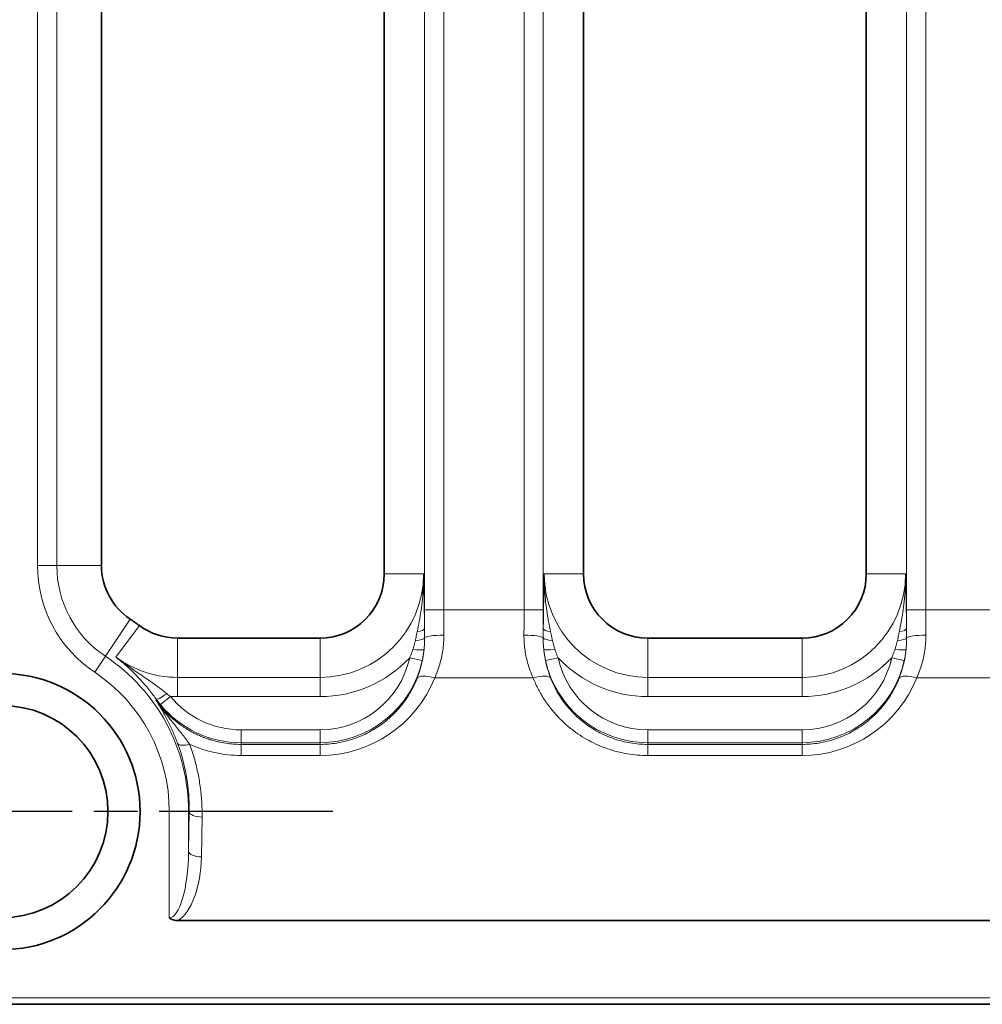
# Model space of a CAD drawing. Header units: millimetres. Extents: x 10 to 830, y 10 to 584.
# Tile 28 of 174: x 281 to 296, y 173 to 188. Entities that reach past the tile are written whole.
import ezdxf

# ---------------------------------------------------------------- set-up
doc = ezdxf.new("R2010")
doc.units = ezdxf.units.MM
doc.header["$LTSCALE"] = 2
doc.linetypes.add('CHAIN', pattern=[0.3543, 0.2362, -0.0295, 0.0591, -0.0295])
doc.linetypes.add('LONG_DASH_DOTTED', pattern=[0.3001, 0.2362, -0.0295, 0.0049, -0.0295])
for name, color, linetype, lineweight in [('Mittelpunktmarkierung (ISO)', 7, 'LONG_DASH_DOTTED', 25), ('Sichtbar (ISO)', 7, 'Continuous', 35), ('Sichtbar schmal (ISO)', 7, 'Continuous', 18)]:
    doc.layers.add(name, color=color, linetype=linetype, lineweight=lineweight)

msp = doc.modelspace()

# ---------------------------------------------------------------- linework, layer by layer
at = {"layer": 'Mittelpunktmarkierung (ISO)', "linetype": 'CHAIN', "ltscale": 5.722618}
msp.add_line((286.28504723, 176.01642402), (275.98504723, 176.01642402), dxfattribs=at)
at = {"layer": 'Sichtbar (ISO)'}
for p, q in [((287.08504723, 179.71642402), (287.08504723, 196.41642402)), ((290.18504723, 196.41642402), (290.18504723, 179.71642402)), ((294.58504723, 179.71642402), (294.58504723, 196.41642402)), ((282.68504723, 195.68858247), (282.68504723, 179.84493548)), ((283.8681773, 178.71642402), (286.08504723, 178.71642402)), ((291.18504723, 178.71642402), (293.58504723, 178.71642402)), ((304.37804723, 174.31845946), (283.87523654, 174.31845943)), ((190.39148969, 173.01642402), (304.37804723, 173.01642402))]:
    msp.add_line(p, q, dxfattribs=at)
for radius in [2.15, 1.65]:
    msp.add_circle((281.13504723, 176.01642402), radius, dxfattribs=at)
for centre, radius, start, end in [((283.68504723, 179.84493548), 1, 180, 236.334193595), ((286.08504723, 179.71642402), 1, 270, 0), ((291.18504723, 179.71642402), 1, 180, 270), ((293.58504723, 179.71642402), 1, 270, 0), ((281.13504723, 176.01642402), 3.6, 53.547318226, 56.334193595), ((283.8681773, 179.71642402), 1, 233.547318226, 270)]:
    msp.add_arc(centre, radius, start, end, dxfattribs=at)
msp.add_ellipse((283.97298418, 174.60909929), major_axis=(0.25238255, 0.22834205), ratio=0.7124481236, start_param=3.2484827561, end_param=3.8082559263, dxfattribs=at)
at = {"layer": 'Sichtbar schmal (ISO)'}
for p, q in [((287.71049462, 179.15429897), (287.71049462, 197.17854907)), ((288.01031187, 179.15429897), (288.01031187, 197.17854907)), ((289.25978259, 197.17854907), (289.25978259, 179.15429897)), ((289.55959984, 197.17854907), (289.55959984, 179.15429897)), ((295.21049462, 179.15429897), (295.21049462, 197.17854907)), ((295.51031187, 179.15429897), (295.51031187, 197.17854907)), ((281.68994105, 179.84493548), (281.68994105, 195.68858247)), ((281.9897583, 179.84493548), (281.9897583, 195.68858247)), ((281.9897583, 179.84493548), (281.68994105, 179.84493548)), ((282.68504723, 179.84493548), (281.9897583, 179.84493548)), ((287.69652637, 179.71642385), (287.08504723, 179.71642402)), ((289.57356808, 179.71642385), (290.18504723, 179.71642402)), ((295.19652638, 179.71642382), (294.58504723, 179.71642402)), ((288.01031187, 179.15429897), (287.71049462, 179.15429897)), ((289.25978259, 179.15429897), (288.01031187, 179.15429897)), ((289.25978259, 179.15429897), (289.55959984, 179.15429897)), ((295.51031187, 179.15429897), (295.21049462, 179.15429897)), ((296.75978259, 179.15429897), (295.51031187, 179.15429897)), ((283.1306994, 179.01265038), (282.7452675, 178.43397177)), ((283.27401859, 178.9120762), (282.91070311, 178.42023414)), ((283.8681773, 178.10494494), (283.8681773, 178.71642402)), ((286.08504723, 178.10494494), (286.08504723, 178.71642402)), ((291.18504723, 178.10494494), (291.18504723, 178.71642402)), ((293.58504723, 178.10494494), (293.58504723, 178.71642402)), ((282.7452675, 178.43397177), (282.57906446, 178.18443834)), ((287.48027545, 178.41013467), (287.67550474, 178.3672767)), ((289.59458972, 178.3672767), (289.78981901, 178.41013467)), ((295.17550474, 178.3672767), (294.98027545, 178.41013467)), ((283.8681773, 178.10494494), (286.08504723, 178.10494494)), ((283.8681773, 177.80512769), (283.8681773, 178.10494494)), ((286.08504723, 177.80512769), (286.08504723, 178.10494494)), ((289.40079009, 178.09605204), (287.86930437, 178.09605204)), ((291.18504723, 177.80512769), (291.18504723, 178.10494494)), ((291.18504723, 178.10494494), (293.58504723, 178.10494494)), ((293.58504723, 177.80512769), (293.58504723, 178.10494494)), ((296.90079009, 178.09605204), (295.36930437, 178.09605204)), ((283.75659317, 177.80838769), (283.60229645, 177.68132942)), ((283.8681773, 177.80512769), (286.08504723, 177.80512769)), ((291.18504723, 177.80512769), (293.58504723, 177.80512769)), ((283.5306819, 177.75320929), (283.54108795, 177.76075346)), ((286.08504723, 177.28797208), (284.85929212, 177.28797208)), ((284.85929212, 177.28797208), (284.85929212, 177.08809391)), ((286.08504723, 177.28797208), (286.08504723, 177.08809391)), ((291.18504723, 177.28797208), (293.58504723, 177.28797208)), ((291.18504723, 177.08809391), (291.18504723, 177.28797208)), ((293.58504723, 177.08809391), (293.58504723, 177.28797208)), ((286.08504723, 177.08809391), (284.85929212, 177.08809391)), ((284.85929212, 177.06209509), (284.85929212, 177.08809391)), ((284.85929212, 177.06209509), (286.08504723, 177.06209491)), ((284.85929212, 176.88926729), (284.85929212, 177.06209491)), ((286.08504723, 177.08809391), (286.08504723, 177.06209491)), ((286.08504723, 176.88926729), (286.08504723, 177.06209491)), ((291.18504723, 177.08809391), (293.58504723, 177.08809391)), ((291.18504723, 177.08809391), (291.18504723, 177.06209491)), ((291.18504723, 177.06209491), (293.58504723, 177.06209491)), ((291.18504723, 176.88926729), (291.18504723, 177.06209491)), ((293.58504723, 177.08809391), (293.58504723, 177.06209491)), ((293.58504723, 176.88926729), (293.58504723, 177.06209491)), ((284.85929212, 176.88926728), (286.08504723, 176.88926729)), ((291.18504723, 176.88926729), (293.58504723, 176.88926729)), ((283.73939804, 174.36287719), (283.73994086, 176.01556871)), ((284.03975814, 176.01547026), (283.73994086, 176.01556871)), ((284.03955435, 175.39574943), (284.03975809, 176.01547026)), ((284.0498692, 176.01546694), (284.03955435, 175.39574943)), ((284.03975809, 176.01547026), (284.0498692, 176.01546694)), ((284.24974736, 175.93074157), (284.23943261, 175.31102407)), ((304.37804723, 173.11642402), (190.39148969, 173.11642402))]:
    msp.add_line(p, q, dxfattribs=at)
for centre, radius, start, end in [((283.68504723, 179.84493548), 1.99510618, 180, 236.334193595), ((283.68504723, 179.84493548), 1.69528893, 180, 236.334193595), ((286.08504723, 179.71642402), 1.61147908, 270, 359.99985225), ((291.18504723, 179.71642402), 1.61147908, 180.000146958, 270), ((293.58504723, 179.71642402), 1.61147908, 270, 359.999834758), ((281.13504723, 176.01642402), 2.90471107, 359.981187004, 56.334193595), ((283.8681773, 179.71642402), 1.61147908, 233.547459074, 270), ((286.08504723, 179.71642402), 1.91129633, 270, 316.885600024), ((286.08504723, 178.71642402), 1.42845194, 270, 347.618469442), ((291.18504723, 178.71642402), 1.42845194, 192.381530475, 270), ((291.18504723, 179.71642402), 1.91129633, 223.11439991, 270), ((293.58504723, 179.71642402), 1.91129633, 270, 316.885600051), ((293.58504723, 178.71642402), 1.42845194, 270, 347.618469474), ((286.08504723, 178.71642402), 1.62833011, 270, 347.618469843), ((291.18504723, 178.71642402), 1.62833011, 192.381530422, 270), ((293.58504723, 178.71642402), 1.62833011, 270, 347.618469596), ((281.13504723, 176.01642402), 2.60489382, 359.981187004, 56.334193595), ((283.8681773, 179.71642402), 1.91129633, 266.653089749, 270), ((284.85929212, 178.71642402), 1.42845194, 219.470333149, 270), ((284.85929212, 178.71642402), 1.62833011, 219.470333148, 270)]:
    msp.add_arc(centre, radius, start, end, dxfattribs=at)
for centre, major_axis, ratio, start_param, end_param in [((287.80815434, 179.15429951), (0, 2.79831314), 0.0348994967, 1.5707965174, 1.673700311), ((288.10794766, 179.15429959), (0.00000045, 2.49812141), 0.0390836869, 1.5707965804, 1.7279441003), ((289.1621468, 179.15429959), (0.00000045, -2.49812135), 0.039083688, 1.4136485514, 1.570796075), ((289.46194011, 179.15429948), (0, -2.79831238), 0.0348995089, 1.4678923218, 1.5707961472), ((295.30815434, 179.15429951), (0, 2.79831317), 0.0348994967, 1.5707965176, 1.6737003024), ((295.60794766, 179.15429959), (0.00000045, 2.49812141), 0.0390836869, 1.5707965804, 1.7279441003), ((287.51113307, 178.86684984), (0.19998881, 0.00211523), 0.2898513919, 5.1558715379, 6.2467122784), ((289.75896139, 178.86684983), (-0.19998881, 0.00211523), 0.2898513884, 0.0364730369, 1.1273137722), ((295.01113307, 178.86684995), (0.19998881, 0.00211517), 0.289851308, 5.1558716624, 6.2467123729), ((287.51280823, 178.71933872), (0.19999153, 0.00184033), 0.2050418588, 4.9927319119, 6.2099220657), ((288.01151489, 178.71642402), (-0.29999541, -0.0016587), 0.1563815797, 4.7115243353, 6.2105862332), ((289.25857956, 178.71642402), (0.29999541, -0.0016587), 0.1563815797, 0.0725990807, 1.5716609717), ((289.75728622, 178.71933858), (-0.19999153, 0.00184048), 0.2050419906, 0.0732633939, 1.2904536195), ((295.01280823, 178.71933868), (0.19999153, 0.00184048), 0.205042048, 4.9927317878, 6.2099218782), ((295.51151489, 178.71642402), (-0.29999541, -0.0016587), 0.1563815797, 4.7115243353, 6.2105862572), ((287.50476999, 178.56083572), (0.19887665, -0.02116786), 0.0889095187, 4.8481005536, 6.2481397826), ((285.6114312, 178.81039723), (2.05073749, -0.50972014), 0.8908822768, 6.1627641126, 6.4117184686), ((289.76532447, 178.56083527), (-0.19887664, -0.02116792), 0.088909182, 0.0350457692, 1.4350852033), ((291.56978993, 178.78895311), (1.96112073, 0.4912569), 0.9108719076, 3.0085141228, 3.2630447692), ((295.00477003, 178.56083611), (0.19887665, -0.0211679), 0.0889097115, 4.8481005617, 6.2481398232), ((293.11154505, 178.81036548), (2.05062678, -0.50967575), 0.8909072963, 6.1627538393, 6.411715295), ((286.08555071, 178.81126177), (1.29251802, 1.42276726), 0.9997585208, 3.8789168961, 5.0684443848), ((287.86930437, 177.96906241), (-0.27843005, 0.11169919), 0.3978358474, 4.87065598, 6.2451367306), ((289.40079009, 177.96906241), (0.27843005, 0.11169919), 0.3978358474, 0.0380485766, 1.4125293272), ((293.58555071, 178.81126177), (1.29251802, 1.42276726), 0.9997585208, 3.8789168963, 5.068444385), ((295.36930437, 177.96906241), (-0.27843005, 0.11169919), 0.3978358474, 4.87065598, 6.2451367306), ((283.70291296, 177.87807331), (-0.16233248, -0.11682537), 0.0994643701, 0.0350806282, 1.4849152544), ((284.07052954, 177.97556161), (0.59339052, -0.31935392), 0.4593474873, 4.3046596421, 4.4153756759), ((284.0253556, 178.03040208), (-0.58690656, 0.7135415), 0.5936539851, 1.4630265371, 1.5717120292), ((284.05609463, 177.14977205), (-0.18754227, -0.06948308), 0.4012951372, 0.0381112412, 1.423200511), ((281.15847837, 176.07097587), (-0.4411075, 2.87018482), 0.995758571, 4.5414144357, 4.9145166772), ((284.86446661, 178.83416122), (-0.4342261, -1.89639969), 0.9939578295, 6.0784550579, 6.5069260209), ((284.24974725, 176.01540132), (-0.1999723, 0.00332836), 0.4232506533, 0.0385294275, 1.5778413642), ((283.73972487, 175.43312426), (0.0003778, 1.07024707), 0.2803321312, 3.1417625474, 4.6775591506), ((284.23943221, 175.39568382), (-0.19997215, 0.00332833), 0.4232506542, 0.0385294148, 1.577842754), ((283.7397847, 175.34827694), (0.00048967, 1.07005883), 0.4672305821, 3.4169237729, 4.6777818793)]:
    msp.add_ellipse(centre, major_axis=major_axis, ratio=ratio, start_param=start_param, end_param=end_param, dxfattribs=at)
for points, knots in [([(287.6965264, 179.71641787), (287.69733688, 179.64249616), (287.69564876, 179.57241778), (287.69243035, 179.50783851), (287.68921194, 179.44325924), (287.68457988, 179.38418625), (287.67865071, 179.32511855), (287.67272155, 179.26605085), (287.66540632, 179.20699038), (287.65692806, 179.14827035), (287.64844979, 179.08955033), (287.63879177, 179.0311623), (287.62871042, 178.97542268), (287.61862908, 178.91968306), (287.60814168, 178.86659833), (287.59749961, 178.81539814)], [0, 0, 0, 0, 0.2, 0.2, 0.2, 0.4, 0.4, 0.4, 0.6, 0.6, 0.6, 0.8, 0.8, 0.8, 1, 1, 1, 1]), ([(287.6965264, 179.71641787), (287.6978705, 179.65187489), (287.69913753, 179.59016702), (287.70029004, 179.53275125), (287.70144255, 179.47533548), (287.70247672, 179.42221181), (287.70348458, 179.36809493), (287.70449244, 179.31397806), (287.70547276, 179.25886798), (287.70640181, 179.20263237), (287.70733086, 179.14639677), (287.7082075, 179.08903565), (287.70898305, 179.03283262), (287.70975861, 178.97662961), (287.71043213, 178.92158469), (287.71101123, 178.86684987)], [0, 0, 0, 0, 0.2, 0.2, 0.2, 0.4, 0.4, 0.4, 0.6, 0.6, 0.6, 0.8, 0.8, 0.8, 0.99999997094, 0.99999997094, 0.99999997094, 0.99999997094]), ([(289.57356805, 179.71641791), (289.57223045, 179.65218548), (289.57096891, 179.59074646), (289.56982225, 179.53364015), (289.56867559, 179.47653385), (289.56764753, 179.42376028), (289.56664168, 179.36980104), (289.56563582, 179.3158418), (289.56465328, 179.2606969), (289.56372026, 179.20430179), (289.56278724, 179.14790667), (289.56190485, 179.09026133), (289.5611243, 179.03376783), (289.56034375, 178.97727433), (289.55966601, 178.92193266), (289.55908323, 178.86684986)], [0, 0, 0, 0, 0.2, 0.2, 0.2, 0.4, 0.4, 0.4, 0.6, 0.6, 0.6, 0.8, 0.8, 0.8, 0.99999997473, 0.99999997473, 0.99999997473, 0.99999997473]), ([(289.57356805, 179.71641791), (289.57276152, 179.64285404), (289.57443118, 179.57307987), (289.57761424, 179.50883915), (289.5807973, 179.44459843), (289.58537184, 179.38589877), (289.59125714, 179.32698115), (289.59714245, 179.26806353), (289.6044323, 179.20892993), (289.61291489, 179.15001482), (289.62139748, 179.0910997), (289.63108974, 179.03239418), (289.64121607, 178.97634947), (289.6513424, 178.92030476), (289.66188428, 178.86692776), (289.67259485, 178.81539814)], [0, 0, 0, 0, 0.2, 0.2, 0.2, 0.4, 0.4, 0.4, 0.6, 0.6, 0.6, 0.8, 0.8, 0.8, 1, 1, 1, 1]), ([(295.09749961, 178.81539814), (295.10695837, 178.86090685), (295.11645994, 178.90879726), (295.12556609, 178.9581976), (295.13467225, 179.00759794), (295.14340522, 179.0585171), (295.15175947, 179.11340652), (295.16011372, 179.16829594), (295.16807488, 179.22714849), (295.17492868, 179.28967824), (295.18178248, 179.35220799), (295.18754704, 179.41841266), (295.1914591, 179.4893778), (295.19537116, 179.56034295), (295.19740787, 179.63606716), (295.19652642, 179.71641715)], [0, 0, 0, 0, 0.2, 0.2, 0.2, 0.4, 0.4, 0.4, 0.6, 0.6, 0.6, 0.8, 0.8, 0.8, 1, 1, 1, 1]), ([(295.21101123, 178.8668499), (295.21049632, 178.91552272), (295.20989484, 178.96527006), (295.20922059, 179.01539685), (295.20854635, 179.06552366), (295.20779994, 179.11602992), (295.20694794, 179.16909214), (295.20609593, 179.22215436), (295.20514055, 179.27777254), (295.20408594, 179.33549923), (295.20303132, 179.39322592), (295.20188083, 179.45306112), (295.20061846, 179.51633166), (295.19935608, 179.57960221), (295.19798693, 179.64630809), (295.19652642, 179.71641715)], [0.00000006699, 0.00000006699, 0.00000006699, 0.00000006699, 0.2, 0.2, 0.2, 0.4, 0.4, 0.4, 0.6, 0.6, 0.6, 0.8, 0.8, 0.8, 1, 1, 1, 1]), ([(287.71101123, 178.86684985), (287.71102466, 178.86511763), (287.71103829, 178.86338261), (287.71105211, 178.8616453), (287.71116391, 178.84758615), (287.71128782, 178.83337797), (287.71141395, 178.81929057), (287.71155566, 178.80346238), (287.71169993, 178.7877868), (287.71184814, 178.77106979), (287.71199635, 178.75435277), (287.71214866, 178.73659431), (287.7122909, 178.71817267)], [0, 0, 0, 0, 0.0366601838, 0.0366601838, 0.0366601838, 0.3333333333, 0.3333333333, 0.3333333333, 0.6666666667, 0.6666666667, 0.6666666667, 1, 1, 1, 1]), ([(289.55908323, 178.86684984), (289.5589611, 178.85109957), (289.5588222, 178.83511875), (289.55868049, 178.81929055), (289.55853878, 178.80346235), (289.55839446, 178.78778676), (289.5582463, 178.77106974), (289.55809813, 178.75435271), (289.55794579, 178.73659424), (289.55780356, 178.71817263)], [0, 0, 0, 0, 0.3333333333, 0.3333333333, 0.3333333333, 0.6666666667, 0.6666666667, 0.6666666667, 1, 1, 1, 1]), ([(295.2122909, 178.71817263), (295.2121658, 178.7343741), (295.21202805, 178.75065648), (295.21188726, 178.76664774), (295.21174648, 178.78263901), (295.21160232, 178.79833916), (295.21145328, 178.8149081), (295.21130423, 178.83147703), (295.21115029, 178.84891475), (295.21101123, 178.86684985)], [0, 0, 0, 0, 0.3333333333, 0.3333333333, 0.3333333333, 0.6666666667, 0.6666666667, 0.6666666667, 1, 1, 1, 1]), ([(287.5974996, 178.81539807), (287.59445772, 178.80075907), (287.59136698, 178.78601803), (287.58829739, 178.77153019), (287.58522779, 178.75704233), (287.58218013, 178.74280968), (287.57891279, 178.72775281), (287.57564545, 178.71269597), (287.57215721, 178.69681321), (287.56850556, 178.68044206)], [0.00000053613, 0.00000053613, 0.00000053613, 0.00000053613, 0.33333333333, 0.33333333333, 0.33333333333, 0.66666666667, 0.66666666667, 0.66666666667, 0.99999942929, 0.99999942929, 0.99999942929, 0.99999942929]), ([(287.7122909, 178.7181726), (287.71243359, 178.69902544), (287.7122157, 178.67964245), (287.71164377, 178.66040353), (287.71107185, 178.6411646), (287.7101641, 178.62206917), (287.70883045, 178.60197394), (287.70749679, 178.58187871), (287.70571868, 178.56078528), (287.70345854, 178.53906154)], [0.00000002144, 0.00000002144, 0.00000002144, 0.00000002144, 0.33333333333, 0.33333333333, 0.33333333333, 0.66666666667, 0.66666666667, 0.66666666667, 1, 1, 1, 1]), ([(287.86930437, 178.09605204), (287.88576985, 178.13269835), (287.90044735, 178.16893426), (287.91345375, 178.20442043), (287.92646016, 178.23990661), (287.93779546, 178.27463894), (287.94781794, 178.30900141), (287.95784043, 178.34336388), (287.9665501, 178.3773493), (287.97434087, 178.41275596), (287.98213163, 178.44816262), (287.98900348, 178.48499846), (287.99463452, 178.5232234), (288.00026556, 178.56144834), (288.00465578, 178.60106653), (288.00753215, 178.6411933), (288.01040851, 178.68132007), (288.01177103, 178.72195165), (288.01151489, 178.76333919)], [0.00000000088, 0.00000000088, 0.00000000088, 0.00000000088, 0.16666666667, 0.16666666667, 0.16666666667, 0.33333333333, 0.33333333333, 0.33333333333, 0.5, 0.5, 0.5, 0.66666666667, 0.66666666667, 0.66666666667, 0.83333333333, 0.83333333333, 0.83333333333, 1, 1, 1, 1]), ([(289.25857956, 178.76333919), (289.2583476, 178.72586459), (289.25948239, 178.68909834), (289.26172438, 178.65360401), (289.26396638, 178.61810968), (289.26731558, 178.58388121), (289.27183459, 178.54931374), (289.2763536, 178.51474628), (289.28204242, 178.47984332), (289.28920198, 178.44396529), (289.29636153, 178.40808726), (289.30499182, 178.37123645), (289.31537087, 178.33341326), (289.32574992, 178.29559007), (289.33787772, 178.25679519), (289.35202853, 178.21716909), (289.36617934, 178.177543), (289.38235315, 178.13708635), (289.40079009, 178.09605204)], [0, 0, 0, 0, 0.16666666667, 0.16666666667, 0.16666666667, 0.33333333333, 0.33333333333, 0.33333333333, 0.5, 0.5, 0.5, 0.66666666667, 0.66666666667, 0.66666666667, 0.83333333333, 0.83333333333, 0.83333333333, 0.9999999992, 0.9999999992, 0.9999999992, 0.9999999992]), ([(289.55780356, 178.71817259), (289.55766085, 178.69902578), (289.55787861, 178.6796429), (289.55845049, 178.66040357), (289.55890664, 178.64505755), (289.55957941, 178.6298028), (289.56050686, 178.61405899), (289.56074216, 178.61006477), (289.56099415, 178.60603911), (289.56126407, 178.60197259), (289.56259789, 178.58187725), (289.56437582, 178.56078447), (289.56663587, 178.53906113)], [0.00000007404, 0.00000007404, 0.00000007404, 0.00000007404, 0.33333333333, 0.33333333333, 0.33333333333, 0.59921277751, 0.59921277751, 0.59921277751, 0.66666666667, 0.66666666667, 0.66666666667, 1, 1, 1, 1]), ([(289.67259486, 178.81539806), (289.67563674, 178.80075906), (289.67872748, 178.78601802), (289.68179707, 178.77153017), (289.68486668, 178.7570423), (289.68791433, 178.74280963), (289.69118168, 178.72775277), (289.69444902, 178.71269592), (289.69793726, 178.69681317), (289.70158892, 178.68044198)], [0.00000060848, 0.00000060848, 0.00000060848, 0.00000060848, 0.33333333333, 0.33333333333, 0.33333333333, 0.66666666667, 0.66666666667, 0.66666666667, 0.99999970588, 0.99999970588, 0.99999970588, 0.99999970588]), ([(295.06850556, 178.68044207), (295.07171105, 178.69481305), (295.07491829, 178.70938133), (295.07804792, 178.7237706), (295.08117756, 178.73815987), (295.08423082, 178.75237195), (295.08744748, 178.7675237), (295.09066415, 178.78267543), (295.09404337, 178.79876466), (295.09749961, 178.81539812)], [0.0000003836, 0.0000003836, 0.0000003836, 0.0000003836, 0.33333333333, 0.33333333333, 0.33333333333, 0.66666666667, 0.66666666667, 0.66666666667, 0.99999981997, 0.99999981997, 0.99999981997, 0.99999981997]), ([(295.20345855, 178.53906167), (295.20541822, 178.55789738), (295.20709928, 178.57706813), (295.20843618, 178.59618791), (295.20857562, 178.5981821), (295.20871138, 178.60017573), (295.20884351, 178.60217014), (295.20997826, 178.6192977), (295.21085475, 178.6364818), (295.21145969, 178.65457596), (295.21213508, 178.67477709), (295.21245529, 178.69611287), (295.2122909, 178.7181726)], [0.00000005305, 0.00000005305, 0.00000005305, 0.00000005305, 0.33333333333, 0.33333333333, 0.33333333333, 0.36809986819, 0.36809986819, 0.36809986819, 0.66666666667, 0.66666666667, 0.66666666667, 1, 1, 1, 1]), ([(295.36930437, 178.09605204), (295.38576985, 178.13269835), (295.40044735, 178.16893426), (295.41345375, 178.20442043), (295.42646016, 178.23990661), (295.43779546, 178.27463894), (295.44781794, 178.30900141), (295.45784043, 178.34336388), (295.4665501, 178.3773493), (295.47434087, 178.41275596), (295.48213163, 178.44816262), (295.48900348, 178.48499846), (295.49463452, 178.5232234), (295.50026556, 178.56144834), (295.50465578, 178.60106653), (295.50753215, 178.6411933), (295.51040851, 178.68132007), (295.51177103, 178.72195165), (295.51151489, 178.76333919)], [0.00000000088, 0.00000000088, 0.00000000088, 0.00000000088, 0.16666666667, 0.16666666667, 0.16666666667, 0.33333333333, 0.33333333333, 0.33333333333, 0.5, 0.5, 0.5, 0.66666666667, 0.66666666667, 0.66666666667, 0.83333333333, 0.83333333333, 0.83333333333, 1, 1, 1, 1]), ([(287.56850554, 178.68044197), (287.56517585, 178.66551473), (287.56153581, 178.65037764), (287.55766426, 178.63535641), (287.55379271, 178.62033518), (287.54969841, 178.60543133), (287.54510006, 178.58971564), (287.54050173, 178.57399998), (287.53539028, 178.55747216), (287.52981236, 178.54045221)], [0, 0, 0, 0, 0.33333333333, 0.33333333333, 0.33333333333, 0.66666666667, 0.66666666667, 0.66666666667, 0.99999912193, 0.99999912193, 0.99999912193, 0.99999912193]), ([(289.70158893, 178.68044194), (289.70491867, 178.66551442), (289.70855866, 178.65037709), (289.71243018, 178.63535597), (289.71630169, 178.62033484), (289.72039593, 178.60543144), (289.7249943, 178.58971585), (289.72959267, 178.57400029), (289.73470421, 178.55747223), (289.74028219, 178.54045184)], [0, 0, 0, 0, 0.33333333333, 0.33333333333, 0.33333333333, 0.66666666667, 0.66666666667, 0.66666666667, 0.99999919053, 0.99999919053, 0.99999919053, 0.99999919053]), ([(295.02981239, 178.54045231), (295.03465034, 178.55521496), (295.03934407, 178.57023772), (295.04376974, 178.58519192), (295.04819545, 178.60014625), (295.05236233, 178.61503234), (295.05648306, 178.63080692), (295.06060378, 178.64658149), (295.06466919, 178.66324315), (295.06850555, 178.68044202)], [0.000002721, 0.000002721, 0.000002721, 0.000002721, 0.33333333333, 0.33333333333, 0.33333333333, 0.66666666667, 0.66666666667, 0.66666666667, 1, 1, 1, 1]), ([(283.54108793, 177.76075349), (283.52558796, 177.7823018), (283.50906232, 177.80474753), (283.49150547, 177.82793255), (283.47394861, 177.85111758), (283.45536317, 177.87504389), (283.43551038, 177.89983355), (283.4156576, 177.9246232), (283.39453469, 177.95027392), (283.3720762, 177.97665348), (283.34961771, 178.00303304), (283.32582408, 178.03014191), (283.30053646, 178.05793165), (283.27524884, 178.08572139), (283.24846728, 178.11419196), (283.2199532, 178.14333083), (283.19143911, 178.17246969), (283.16118992, 178.20227421), (283.1290423, 178.23260009), (283.09689468, 178.26292596), (283.06284859, 178.29377322), (283.02658789, 178.32506901), (282.99032719, 178.3563648), (282.95185129, 178.38810827), (282.9107076, 178.42023078)], [0.00000005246, 0.00000005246, 0.00000005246, 0.00000005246, 0.125, 0.125, 0.125, 0.25, 0.25, 0.25, 0.375, 0.375, 0.375, 0.5, 0.5, 0.5, 0.625, 0.625, 0.625, 0.75, 0.75, 0.75, 0.875, 0.875, 0.875, 1, 1, 1, 1]), ([(283.70056594, 177.85196576), (283.6831327, 177.86633052), (283.66404767, 177.88165682), (283.64353771, 177.89766733), (283.62302773, 177.91367784), (283.60109337, 177.93037657), (283.57727176, 177.94806202), (283.55345016, 177.96574747), (283.52774013, 177.98441472), (283.49999582, 178.00416405), (283.4722515, 178.02391339), (283.44247255, 178.0447448), (283.41041726, 178.06691726), (283.37836196, 178.08908972), (283.34402951, 178.11260115), (283.30719168, 178.13782774), (283.27035386, 178.16305434), (283.23100996, 178.18999383), (283.18919081, 178.21899909), (283.14737166, 178.24800435), (283.10307843, 178.27907778), (283.05661736, 178.31248829), (283.0101563, 178.34589881), (282.96152513, 178.38164918), (282.9107076, 178.42023078)], [0.00000013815, 0.00000013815, 0.00000013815, 0.00000013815, 0.125, 0.125, 0.125, 0.25, 0.25, 0.25, 0.375, 0.375, 0.375, 0.5, 0.5, 0.5, 0.625, 0.625, 0.625, 0.75, 0.75, 0.75, 0.875, 0.875, 0.875, 1, 1, 1, 1]), ([(287.52981231, 178.54045207), (287.52499125, 178.52573904), (287.51993876, 178.51109236), (287.51465997, 178.49652759), (287.50938117, 178.48196282), (287.5038761, 178.46747994), (287.4981445, 178.45307876), (287.4924129, 178.43867758), (287.48645475, 178.4243581), (287.48027545, 178.41013467)], [0, 0, 0, 0, 0.33333333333, 0.33333333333, 0.33333333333, 0.66666666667, 0.66666666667, 0.66666666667, 0.99999994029, 0.99999994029, 0.99999994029, 0.99999994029]), ([(287.70345858, 178.53906131), (287.70140596, 178.51984638), (287.69900031, 178.50065916), (287.69624378, 178.48151724), (287.69348726, 178.46237531), (287.69037991, 178.44327868), (287.68692284, 178.42423486), (287.68346576, 178.40519104), (287.67965891, 178.38620004), (287.67550474, 178.36727671)], [0, 0, 0, 0, 0.3333333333, 0.3333333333, 0.3333333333, 0.6666666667, 0.6666666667, 0.6666666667, 1, 1, 1, 1]), ([(289.56663589, 178.53906083), (289.5686891, 178.5198404), (289.57109541, 178.50064933), (289.57385237, 178.48150545), (289.57660933, 178.46236157), (289.5797169, 178.44326487), (289.58317377, 178.42422301), (289.58663064, 178.40518115), (289.59043685, 178.38619412), (289.59458972, 178.3672767)], [0, 0, 0, 0, 0.3333333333, 0.3333333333, 0.3333333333, 0.6666666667, 0.6666666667, 0.6666666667, 1, 1, 1, 1]), ([(289.74028223, 178.54045171), (289.74510471, 178.52573438), (289.75015831, 178.51108484), (289.75543774, 178.49651862), (289.76071717, 178.4819524), (289.76622241, 178.46746949), (289.77195352, 178.4530698), (289.77768464, 178.43867011), (289.78364165, 178.42435365), (289.78981901, 178.41013467)], [0, 0, 0, 0, 0.33333333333, 0.33333333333, 0.33333333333, 0.66666666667, 0.66666666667, 0.66666666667, 0.99999998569, 0.99999998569, 0.99999998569, 0.99999998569]), ([(294.98027545, 178.41013467), (294.98644256, 178.42433005), (294.99239355, 178.43863066), (294.9981222, 178.45302274), (295.00385084, 178.46741482), (295.00935716, 178.48189836), (295.01464001, 178.49647253), (295.01992286, 178.51104671), (295.02498223, 178.52571153), (295.02981227, 178.54045195)], [0.0000000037, 0.0000000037, 0.0000000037, 0.0000000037, 0.33333333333, 0.33333333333, 0.33333333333, 0.66666666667, 0.66666666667, 0.66666666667, 1, 1, 1, 1]), ([(286.08504723, 177.06209491), (286.12897727, 177.06209509), (286.17290933, 177.06388484), (286.21653149, 177.06743111), (286.26015365, 177.07097737), (286.3034668, 177.07626313), (286.34682156, 177.08335086), (286.39017633, 177.0904386), (286.43356886, 177.0993481), (286.47659288, 177.11004647), (286.51961691, 177.12074485), (286.56227491, 177.13322458), (286.60446222, 177.14747975), (286.64664953, 177.16173493), (286.68836579, 177.17776521), (286.72951448, 177.19557395), (286.77066318, 177.2133827), (286.8112443, 177.23296994), (286.85115735, 177.25434796), (286.8910704, 177.27572597), (286.9303141, 177.29889682), (286.9687116, 177.32382968), (287.0071091, 177.34876255), (287.04466005, 177.37545824), (287.08117249, 177.40385371), (287.11768493, 177.43224918), (287.15315988, 177.46234316), (287.18745832, 177.49409983), (287.22175677, 177.52585649), (287.25487647, 177.55927851), (287.28660254, 177.5942342), (287.31832862, 177.62918989), (287.34866726, 177.66567408), (287.37758107, 177.70376883), (287.40649487, 177.74186359), (287.43397599, 177.78157375), (287.45978578, 177.82273073), (287.48559557, 177.86388771), (287.50973114, 177.90649362), (287.53194686, 177.95025045), (287.55416258, 177.99400729), (287.57446674, 178.03891112), (287.59276623, 178.08489437)], [0, 0, 0, 0, 0.0714285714, 0.0714285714, 0.0714285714, 0.1428571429, 0.1428571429, 0.1428571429, 0.2142857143, 0.2142857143, 0.2142857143, 0.2857142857, 0.2857142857, 0.2857142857, 0.3571428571, 0.3571428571, 0.3571428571, 0.4285714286, 0.4285714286, 0.4285714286, 0.5, 0.5, 0.5, 0.5714285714, 0.5714285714, 0.5714285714, 0.6428571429, 0.6428571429, 0.6428571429, 0.7142857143, 0.7142857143, 0.7142857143, 0.7857142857, 0.7857142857, 0.7857142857, 0.8571428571, 0.8571428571, 0.8571428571, 0.9285714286, 0.9285714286, 0.9285714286, 1, 1, 1, 1]), ([(289.67732823, 178.08489437), (289.69571011, 178.03870407), (289.71603432, 177.99382599), (289.73800836, 177.9505247), (289.7599824, 177.90722341), (289.78358656, 177.86549097), (289.80892417, 177.82494239), (289.83426177, 177.7843938), (289.86135295, 177.7450407), (289.88991941, 177.70719585), (289.91848588, 177.66935101), (289.94852061, 177.6330084), (289.97990477, 177.59819964), (290.01128893, 177.56339088), (290.04402376, 177.53011717), (290.07795166, 177.49845434), (290.11187957, 177.46679151), (290.14700095, 177.43673952), (290.18314194, 177.40836981), (290.21928294, 177.38000011), (290.25644311, 177.35331217), (290.29445721, 177.32835189), (290.33247131, 177.30339162), (290.37133843, 177.28015769), (290.41093684, 177.25866188), (290.45053525, 177.23716608), (290.49086276, 177.21740599), (290.53190556, 177.19935819), (290.57294837, 177.18131039), (290.61471085, 177.16498338), (290.6568447, 177.15047705), (290.69897855, 177.13597073), (290.7414767, 177.12326703), (290.78467254, 177.11226824), (290.82786838, 177.10126944), (290.87176551, 177.09199044), (290.91615319, 177.0845311), (290.96054087, 177.07707176), (291.00542125, 177.07143873), (291.05032483, 177.06769767), (291.09522841, 177.06395661), (291.14015411, 177.06209512), (291.18504723, 177.06209491)], [0, 0, 0, 0, 0.0714285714, 0.0714285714, 0.0714285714, 0.1428571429, 0.1428571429, 0.1428571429, 0.2142857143, 0.2142857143, 0.2142857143, 0.2857142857, 0.2857142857, 0.2857142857, 0.3571428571, 0.3571428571, 0.3571428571, 0.4285714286, 0.4285714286, 0.4285714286, 0.5, 0.5, 0.5, 0.5714285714, 0.5714285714, 0.5714285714, 0.6428571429, 0.6428571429, 0.6428571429, 0.7142857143, 0.7142857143, 0.7142857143, 0.7857142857, 0.7857142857, 0.7857142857, 0.8571428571, 0.8571428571, 0.8571428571, 0.9285714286, 0.9285714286, 0.9285714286, 1, 1, 1, 1]), ([(293.58504723, 177.06209491), (293.62897727, 177.06209509), (293.67290933, 177.06388484), (293.71653149, 177.06743111), (293.76015365, 177.07097737), (293.8034668, 177.07626313), (293.84682156, 177.08335086), (293.89017633, 177.0904386), (293.93356886, 177.0993481), (293.97659288, 177.11004647), (294.01961691, 177.12074485), (294.06227491, 177.13322458), (294.10446222, 177.14747975), (294.14664953, 177.16173493), (294.18836579, 177.17776521), (294.22951448, 177.19557395), (294.27066318, 177.2133827), (294.3112443, 177.23296994), (294.35115735, 177.25434796), (294.3910704, 177.27572597), (294.4303141, 177.29889682), (294.4687116, 177.32382968), (294.5071091, 177.34876255), (294.54466005, 177.37545824), (294.58117249, 177.40385371), (294.61768493, 177.43224918), (294.65315988, 177.46234316), (294.68745832, 177.49409983), (294.72175677, 177.52585649), (294.75487647, 177.55927851), (294.78660254, 177.5942342), (294.81832862, 177.62918989), (294.84866726, 177.66567408), (294.87758107, 177.70376883), (294.90649487, 177.74186359), (294.93397599, 177.78157375), (294.95978578, 177.82273073), (294.98559557, 177.86388771), (295.00973114, 177.90649362), (295.03194686, 177.95025045), (295.05416258, 177.99400729), (295.07446674, 178.03891112), (295.09276623, 178.08489437)], [0, 0, 0, 0, 0.0714285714, 0.0714285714, 0.0714285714, 0.1428571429, 0.1428571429, 0.1428571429, 0.2142857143, 0.2142857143, 0.2142857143, 0.2857142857, 0.2857142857, 0.2857142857, 0.3571428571, 0.3571428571, 0.3571428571, 0.4285714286, 0.4285714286, 0.4285714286, 0.5, 0.5, 0.5, 0.5714285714, 0.5714285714, 0.5714285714, 0.6428571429, 0.6428571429, 0.6428571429, 0.7142857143, 0.7142857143, 0.7142857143, 0.7857142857, 0.7857142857, 0.7857142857, 0.8571428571, 0.8571428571, 0.8571428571, 0.9285714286, 0.9285714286, 0.9285714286, 1, 1, 1, 1]), ([(283.53068193, 177.75320929), (283.55636493, 177.71658169), (283.58302362, 177.68178419), (283.61038049, 177.64880467), (283.63773736, 177.61582513), (283.66579144, 177.58466277), (283.69429496, 177.55526325), (283.72279848, 177.52586374), (283.75173423, 177.49821325), (283.78160182, 177.47167866), (283.78670578, 177.46714427), (283.79183739, 177.46264294), (283.79699604, 177.45817517), (283.82202506, 177.43649823), (283.84769091, 177.4156118), (283.87391462, 177.39556724), (283.88282621, 177.3887555), (283.89180223, 177.38204091), (283.90083922, 177.37542549), (283.92387586, 177.35856176), (283.94730873, 177.34234284), (283.9710743, 177.32679745), (283.9840465, 177.31831216), (283.9971177, 177.31002745), (284.01028152, 177.30194487), (284.03069499, 177.289411), (284.0513311, 177.27736324), (284.07216421, 177.26580597), (284.08936196, 177.25626543), (284.1066939, 177.24705906), (284.12415373, 177.23818563), (284.14148365, 177.22937822), (284.15893956, 177.2208988), (284.17651496, 177.2127462), (284.19809717, 177.20273497), (284.21985953, 177.19321644), (284.24179439, 177.18418952), (284.25571857, 177.17845925), (284.26971232, 177.17292713), (284.28377348, 177.16759293), (284.30989933, 177.1576819), (284.33625792, 177.14845419), (284.36281199, 177.13991966), (284.37306326, 177.13662488), (284.38334369, 177.13343341), (284.39365097, 177.13034561), (284.42446565, 177.12111434), (284.45552182, 177.11281166), (284.48663247, 177.1054701), (284.49288371, 177.10399492), (284.49913713, 177.10255845), (284.50539115, 177.10116075), (284.54276963, 177.09280714), (284.58016305, 177.08581441), (284.61851155, 177.0800598), (284.65686004, 177.07430519), (284.69616709, 177.06981268), (284.7363319, 177.06676061), (284.77649671, 177.06370855), (284.81752008, 177.06209654), (284.85929212, 177.06209539)], [0.00000003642, 0.00000003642, 0.00000003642, 0.00000003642, 0.07692307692, 0.07692307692, 0.07692307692, 0.15384615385, 0.15384615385, 0.15384615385, 0.23076923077, 0.23076923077, 0.23076923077, 0.24391432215, 0.24391432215, 0.24391432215, 0.30769230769, 0.30769230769, 0.30769230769, 0.329365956, 0.329365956, 0.329365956, 0.38461538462, 0.38461538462, 0.38461538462, 0.41477272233, 0.41477272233, 0.41477272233, 0.46153846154, 0.46153846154, 0.46153846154, 0.50014362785, 0.50014362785, 0.50014362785, 0.53846153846, 0.53846153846, 0.53846153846, 0.58551513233, 0.58551513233, 0.58551513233, 0.61538461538, 0.61538461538, 0.61538461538, 0.67088256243, 0.67088256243, 0.67088256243, 0.69230769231, 0.69230769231, 0.69230769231, 0.75636031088, 0.75636031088, 0.75636031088, 0.76923076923, 0.76923076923, 0.76923076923, 0.84615384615, 0.84615384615, 0.84615384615, 0.92307692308, 0.92307692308, 0.92307692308, 1, 1, 1, 1]), ([(283.53068194, 177.75320929), (283.55919187, 177.71144522), (283.5872859, 177.67199857), (283.61468913, 177.63466807), (283.64209236, 177.59733757), (283.6688033, 177.56212081), (283.69458282, 177.5287888), (283.72036235, 177.49545679), (283.74520864, 177.46400944), (283.76910905, 177.43403253), (283.79300946, 177.40405562), (283.8159657, 177.37554727), (283.83776029, 177.34846189), (283.85955487, 177.32137652), (283.88018803, 177.29571733), (283.89974466, 177.27117343), (283.91930128, 177.24662953), (283.93778283, 177.22321238), (283.95582218, 177.19997524), (283.97386154, 177.1767381), (283.99145919, 177.15366355), (284.00823177, 177.13113065), (284.02500434, 177.10859776), (284.04095385, 177.08661291), (284.05609462, 177.06511228)], [0, 0, 0, 0, 0.125, 0.125, 0.125, 0.25, 0.25, 0.25, 0.375, 0.375, 0.375, 0.5, 0.5, 0.5, 0.625, 0.625, 0.625, 0.75, 0.75, 0.75, 0.875, 0.875, 0.875, 1, 1, 1, 1]), ([(283.53068194, 177.75320929), (283.55103879, 177.7220825), (283.57023408, 177.69153436), (283.5884466, 177.6615163), (283.60665913, 177.63149823), (283.62388944, 177.6020106), (283.64029704, 177.57296575), (283.65670464, 177.5439209), (283.6722908, 177.51531967), (283.68722346, 177.48698839), (283.70215611, 177.45865711), (283.71643206, 177.43059396), (283.73002058, 177.40298016), (283.74360911, 177.37536635), (283.75651328, 177.34820336), (283.76881219, 177.32144503), (283.7811111, 177.29468671), (283.79281363, 177.26833766), (283.80435375, 177.24144068), (283.81589386, 177.2145437), (283.82725649, 177.18709187), (283.83818134, 177.15969332), (283.8491062, 177.13229478), (283.85960194, 177.10495297), (283.8697509, 177.07747185)], [0, 0, 0, 0, 0.125, 0.125, 0.125, 0.25, 0.25, 0.25, 0.375, 0.375, 0.375, 0.5, 0.5, 0.5, 0.625, 0.625, 0.625, 0.75, 0.75, 0.75, 0.875, 0.875, 0.875, 1, 1, 1, 1])]:
    msp.add_open_spline(points, degree=3, knots=knots, dxfattribs=at)
for points in [[(295.17550474, 178.3672767), (295.17965076, 178.38616289), (295.18725632, 178.4240949), (295.19658304, 178.48138815), (295.20140213, 178.51981057), (295.20345861, 178.53906165)], [(289.40079009, 178.09605204), (289.42273984, 178.04133906), (289.4710746, 177.93544395), (289.55524985, 177.78749084), (289.65169258, 177.64811428), (289.75854216, 177.51944245), (289.87488687, 177.40167678), (289.9996365, 177.29535203), (290.13155304, 177.20095709), (290.26946881, 177.11880614), (290.41250537, 177.04894015), (290.56058949, 176.99124025), (290.71125372, 176.94635109), (290.86681415, 176.91353998), (291.0259397, 176.89364428), (291.13189375, 176.88926752), (291.18504723, 176.88926729)], [(284.05609462, 177.06511229), (284.08285459, 176.99288393), (284.13031811, 176.8479089), (284.18323937, 176.63761414), (284.22376354, 176.41000482), (284.24749346, 176.17206359), (284.25109552, 176.01175061), (284.24974736, 175.93074157)]]:
    msp.add_open_spline(points, degree=3, dxfattribs=at)

doc.saveas('drawing.dxf')
